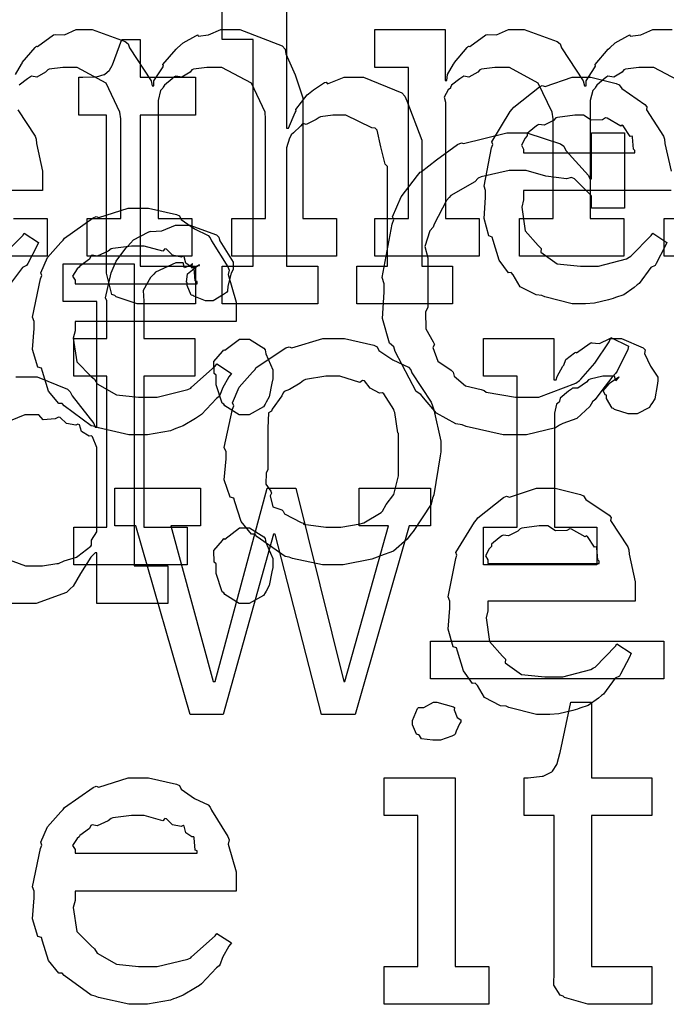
# Model space of a CAD drawing. Extents: x 0 to 8.5, y 0 to 11.
# Tile 11 of 256: x 2.215 to 2.453, y 1.693 to 2.055. Entities that reach past the tile are written whole.
import ezdxf

# ---------------------------------------------------------------- set-up
doc = ezdxf.new("R2010")
doc.units = 0
doc.layers.get('0').update_dxf_attribs({"linetype": 'CONTINUOUS'})

msp = doc.modelspace()

# ---------------------------------------------------------------- linework, layer by layer
at = {"color": 0}
for points in [[(2.31304, 2.06196), (2.31304, 2.01551), (2.31369, 2.01551), (2.31369, 2.01551), (2.31619, 2.02126), (2.31651, 2.02181), (2.3164, 2.02229), (2.32058, 2.02767), (2.32107, 2.0281), (2.32107, 2.0281), (2.32292, 2.02962), (2.32693, 2.03222), (2.32758, 2.03244), (2.32801, 2.03179), (2.33421, 2.03418), (2.33626, 2.03418), (2.34131, 2.03418), (2.35542, 2.02843), (2.35644, 2.02724), (2.35721, 2.0255), (2.36274, 2.01101), (2.36274, 2.00618), (2.36274, 1.96474), (2.37403, 1.96474), (2.37403, 1.95085), (2.33886, 1.95085), (2.33886, 1.96474), (2.35015, 1.96474), (2.35015, 2.00142), (2.34924, 2.00228), (2.34765, 2.00863), (2.34636, 2.01476), (2.3456, 2.01551), (2.34435, 2.01557), (2.33485, 2.02029), (2.33171, 2.02029), (2.33003, 2.02029), (2.32553, 2.01958), (2.32497, 2.01942), (2.32389, 2.01867), (2.32015, 2.01687), (2.31907, 2.01719), (2.3189, 2.01704), (2.31814, 2.01617), (2.3156, 2.01378), (2.31472, 2.01303), (2.31456, 2.01269), (2.31407, 2.01178), (2.31304, 2.00825), (2.31304, 2.00706), (2.31304, 1.96474), (2.32454, 1.96474), (2.32454, 1.95085), (2.28939, 1.95085), (2.28939, 1.96474), (2.28939, 1.96474), (2.30067, 1.96474), (2.30067, 2.04807), (2.28939, 2.04807), (2.28939, 2.06196)], [(2.21332, 2.03515), (2.21556, 2.03901), (2.21588, 2.03956), (2.21582, 2.03961), (2.22054, 2.04519), (2.22108, 2.04563), (2.22146, 2.04546), (2.22738, 2.04975), (2.22803, 2.04997), (2.22803, 2.04992), (2.23133, 2.04975), (2.23568, 2.05171), (2.23714, 2.05171), (2.24154, 2.05171), (2.25364, 2.04736), (2.25472, 2.0465), (2.25521, 2.04497), (2.26318, 2.03282), (2.26361, 2.03108), (2.26426, 2.03108), (2.26426, 2.03288), (2.26736, 2.03771), (2.26774, 2.03825), (2.26758, 2.03885), (2.2724, 2.04449), (2.27294, 2.04497), (2.27294, 2.04497), (2.27496, 2.04682), (2.27962, 2.04949), (2.28033, 2.04975), (2.28049, 2.04937), (2.28435, 2.04975), (2.28879, 2.05171), (2.29031, 2.05171), (2.29585, 2.05171), (2.31136, 2.04574), (2.31244, 2.04454), (2.31278, 2.04286), (2.31619, 2.03504), (2.31896, 2.02658), (2.31896, 2.02371), (2.31896, 1.98226), (2.33132, 1.98226), (2.33132, 1.96838), (2.29292, 1.96838), (2.29292, 1.98226), (2.30528, 1.98226), (2.30528, 2.01893), (2.30512, 2.02138), (2.30007, 2.03201), (2.28917, 2.03782), (2.28554, 2.03782), (2.28369, 2.03782), (2.27875, 2.03711), (2.27815, 2.03694), (2.27756, 2.03608), (2.27447, 2.03424), (2.27229, 2.03461), (2.27186, 2.03435), (2.27094, 2.03358), (2.26818, 2.03125), (2.26768, 2.03049), (2.26753, 2.03022), (2.26671, 2.02929), (2.26579, 2.02561), (2.26579, 2.02436), (2.26579, 1.98226), (2.27815, 1.98226), (2.27815, 1.96838), (2.23975, 1.96838), (2.23975, 1.98226), (2.25211, 1.98226), (2.25211, 2.01893), (2.25174, 2.02138), (2.24664, 2.03201), (2.23606, 2.03782), (2.23258, 2.03782), (2.23074, 2.03782), (2.22575, 2.03711), (2.22521, 2.03694), (2.22444, 2.03608), (2.22119, 2.03424), (2.21929, 2.03461), (2.21892, 2.03435), (2.21783, 2.03358), (2.21474, 2.03125)], [(2.45893, 2.03201), (2.44803, 2.03782), (2.44439, 2.03782), (2.44254, 2.03782), (2.43761, 2.03711), (2.43701, 2.03694), (2.43642, 2.03608), (2.43332, 2.03424), (2.43115, 2.03461), (2.43072, 2.03435), (2.42979, 2.03358), (2.42703, 2.03125), (2.42654, 2.03049), (2.42638, 2.03022), (2.42557, 2.02929), (2.42464, 2.02561), (2.42464, 2.02436), (2.42464, 1.98226), (2.43701, 1.98226), (2.43701, 1.96838), (2.3986, 1.96838), (2.3986, 1.98226), (2.41097, 1.98226), (2.41097, 2.01893), (2.4106, 2.02138), (2.40549, 2.03201), (2.39492, 2.03782), (2.39144, 2.03782), (2.3896, 2.03782), (2.3846, 2.03711), (2.38406, 2.03694), (2.38331, 2.03608), (2.38004, 2.03424), (2.37815, 2.03461), (2.37776, 2.03435), (2.37668, 2.03358), (2.37358, 2.03125), (2.37332, 2.03043), (2.37321, 2.03022), (2.37244, 2.02957), (2.37088, 2.02681), (2.37147, 2.02501), (2.37147, 2.02436), (2.37147, 1.98226), (2.38385, 1.98226), (2.38385, 1.96838), (2.34543, 1.96838), (2.34543, 1.98226), (2.34543, 1.98226), (2.35781, 1.98226), (2.35781, 2.03782), (2.34543, 2.03782), (2.34543, 2.05171), (2.37125, 2.05171), (2.37125, 2.03304), (2.3719, 2.03304), (2.3719, 2.03304), (2.37218, 2.03515), (2.3744, 2.03901), (2.37472, 2.03956), (2.37468, 2.03961), (2.37939, 2.04519), (2.37993, 2.04563), (2.38032, 2.04546), (2.38624, 2.04975), (2.38687, 2.04997), (2.38687, 2.04992), (2.39019, 2.04975), (2.39453, 2.05171), (2.396, 2.05171), (2.40039, 2.05171), (2.41249, 2.04736), (2.41357, 2.0465), (2.41407, 2.04497), (2.42204, 2.03282), (2.42247, 2.03108), (2.42312, 2.03108), (2.42312, 2.03288), (2.42622, 2.03771), (2.4266, 2.03825), (2.42643, 2.03885), (2.43126, 2.04449), (2.43181, 2.04497), (2.43181, 2.04497), (2.43381, 2.04682), (2.43847, 2.04949), (2.43918, 2.04975), (2.43935, 2.04937), (2.44319, 2.04975), (2.44764, 2.05171), (2.44917, 2.05171), (2.45469, 2.05171)], [(2.45432, 1.99251), (2.40007, 1.99251), (2.40007, 1.98904), (2.39947, 1.98639), (2.40076, 1.97765), (2.40549, 1.97233), (2.40657, 1.97125), (2.40653, 1.96989), (2.41243, 1.96556), (2.42106, 1.96474), (2.42393, 1.96474), (2.42768, 1.96474), (2.43793, 1.96744), (2.43892, 1.96799), (2.43951, 1.96832), (2.44706, 1.97601), (2.4476, 1.97689), (2.45281, 1.97342), (2.45221, 1.972), (2.44889, 1.96565), (2.44846, 1.96496), (2.44689, 1.96425), (2.4426, 1.95833), (2.44194, 1.95779), (2.44081, 1.95682), (2.43696, 1.95415), (2.43392, 1.95313), (2.43306, 1.95281), (2.43132, 1.95236), (2.42617, 1.95111), (2.42285, 1.95085), (2.42176, 1.95085), (2.42176, 1.95085), (2.41803, 1.95085), (2.40788, 1.9534), (2.40679, 1.95389), (2.40474, 1.9541), (2.39887, 1.95714), (2.39626, 1.96149), (2.39551, 1.96235), (2.39453, 1.96229), (2.39117, 1.9669), (2.38894, 1.97412), (2.38857, 1.97538), (2.38738, 1.97581), (2.38558, 1.98226), (2.38618, 1.98996), (2.38618, 1.99251), (2.38558, 1.99408), (2.38835, 2.00819), (2.38878, 2.00944), (2.3884, 2.01047), (2.39518, 2.0216), (2.39594, 2.02246), (2.39649, 2.02322), (2.40593, 2.03065), (2.40701, 2.03114), (2.4081, 2.03076), (2.41803, 2.03418), (2.42133, 2.03418), (2.42481, 2.03418), (2.43419, 2.03185), (2.43522, 2.03136), (2.43619, 2.03), (2.44472, 2.02419), (2.44542, 2.02333), (2.44526, 2.02225), (2.45156, 2.01258), (2.45193, 2.01139), (2.45204, 2.00982), (2.45432, 1.99963)], [(2.21425, 2.02225), (2.22054, 2.01258), (2.22092, 2.01139), (2.22103, 2.00982), (2.22331, 1.99963), (2.22331, 1.99621), (2.22331, 1.99251), (2.16906, 1.99251)], [(2.21263, 1.98226), (2.22499, 1.98226), (2.22499, 1.96838), (2.18658, 1.96838)], [(2.49018, 1.96838), (2.45176, 1.96838), (2.45176, 1.98226), (2.46414, 1.98226)], [(2.2085, 1.96832), (2.21604, 1.97601), (2.21658, 1.97689), (2.22179, 1.97342), (2.22119, 1.972), (2.21789, 1.96565), (2.21744, 1.96496), (2.21588, 1.96425), (2.21158, 1.95833)], [(2.21349, 1.92393), (2.21724, 1.92393), (2.22131, 1.92393), (2.23247, 1.91943), (2.23351, 1.91851), (2.23421, 1.91694), (2.24214, 1.90679), (2.24262, 1.90549), (2.24328, 1.90549), (2.24328, 1.95171), (2.2309, 1.95171), (2.2309, 1.9656), (2.25694, 1.9656), (2.25694, 1.85449), (2.26932, 1.85449), (2.26932, 1.8406), (2.24328, 1.8406), (2.24328, 1.85926), (2.24262, 1.85926), (2.24104, 1.85764), (2.23725, 1.85157), (2.23454, 1.847), (2.23351, 1.84603), (2.23215, 1.84467), (2.22092, 1.8406), (2.21724, 1.8406), (2.21724, 1.8406), (2.21083, 1.8406)], [(2.20426, 1.85906), (2.21707, 1.85449), (2.22136, 1.85449), (2.22136, 1.85449), (2.22331, 1.85449), (2.22851, 1.85525), (2.22917, 1.85536), (2.22917, 1.85536), (2.23128, 1.85633), (2.23579, 1.85769), (2.23633, 1.85796), (2.23633, 1.85796), (2.241, 1.86171), (2.24132, 1.86208), (2.24132, 1.86208), (2.24126, 1.86393), (2.24328, 1.86697), (2.24328, 1.86794), (2.24328, 1.8966), (2.24328, 1.898), (2.24164, 1.90186), (2.24132, 1.90224), (2.24046, 1.90218), (2.23768, 1.90386), (2.23687, 1.90631), (2.23633, 1.90657), (2.23551, 1.90619), (2.2321, 1.90679), (2.22982, 1.90907), (2.22917, 1.90918), (2.22797, 1.90858), (2.22353, 1.90821), (2.2219, 1.91004), (2.22136, 1.91004), (2.21685, 1.91004), (2.20443, 1.905)]]:
    msp.add_lwpolyline(points, dxfattribs=at)
for points in [[(2.2609, 1.95085), (2.25814, 1.95085), (2.25032, 1.9534), (2.24983, 1.95389), (2.24881, 1.95421), (2.24681, 1.96212), (2.24681, 1.96474), (2.24681, 2.02029), (2.2366, 2.02029), (2.2366, 2.03418), (2.23813, 2.03418), (2.23813, 2.03418), (2.24278, 2.0344), (2.24311, 2.0344), (2.24311, 2.0344), (2.24593, 2.03521), (2.24615, 2.03526), (2.24615, 2.03532), (2.24778, 2.03668), (2.24789, 2.03678), (2.24789, 2.03678), (2.24886, 2.03857), (2.24897, 2.03874), (2.25244, 2.04807), (2.25917, 2.04807), (2.25917, 2.03418), (2.27957, 2.03418), (2.27957, 2.02029), (2.25917, 2.02029), (2.25917, 1.96474), (2.27957, 1.96474), (2.27957, 1.95085), (2.27869, 1.95085), (2.27675, 1.95085), (2.2761, 1.95085), (2.27496, 1.95085), (2.27235, 1.95085), (2.27154, 1.95085), (2.27024, 1.95085), (2.26731, 1.95085), (2.26633, 1.95085), (2.26497, 1.95085), (2.26187, 1.95085), (2.2609, 1.95085)], [(2.40007, 2.0064), (2.44108, 2.0064), (2.44108, 2.00726), (2.44054, 2.00771), (2.44015, 2.0121), (2.44, 2.01247), (2.43935, 2.01238), (2.43674, 2.01633), (2.43631, 2.0166), (2.43593, 2.01622), (2.43083, 2.0191), (2.43024, 2.01921), (2.42919, 2.01856), (2.42497, 2.01844), (2.42219, 2.02029), (2.42133, 2.02029), (2.419, 2.02029), (2.41265, 2.01942), (2.412, 2.01921), (2.41118, 2.01833), (2.40771, 2.01654), (2.40571, 2.01687), (2.40528, 2.0166), (2.40429, 2.01585), (2.40142, 2.01346), (2.40142, 2.01269), (2.40136, 2.01247), (2.40067, 2.01183), (2.39931, 2.00922), (2.40007, 2.00776), (2.40007, 2.00726), (2.40007, 2.0064)], [(2.39774, 1.90267), (2.39268, 1.90267), (2.37907, 1.90576), (2.37756, 1.90636), (2.37528, 1.90674), (2.36811, 1.91064), (2.36339, 1.91624), (2.36236, 1.91743), (2.36062, 1.91863), (2.35297, 1.93332), (2.35238, 1.935), (2.35081, 1.93636), (2.34825, 1.94547), (2.3489, 1.95508), (2.3489, 1.95822), (2.34819, 1.9605), (2.35178, 1.98019), (2.35238, 1.98188), (2.352, 1.98281), (2.35514, 1.99024), (2.36111, 1.9981), (2.36214, 1.99924), (2.36253, 1.99935), (2.36811, 2.00385), (2.37582, 2.0095), (2.37733, 2.0101), (2.37804, 2.00987), (2.38553, 2.01161), (2.39399, 2.01378), (2.39686, 2.01378), (2.40136, 2.01378), (2.41368, 2.00965), (2.41488, 2.00879), (2.41569, 2.00726), (2.42404, 1.99804), (2.42443, 1.99685), (2.42507, 1.99685), (2.42507, 2.01378), (2.43722, 2.01378), (2.43722, 1.986), (2.42507, 1.986), (2.42507, 1.99035), (2.42497, 1.99072), (2.41889, 1.99685), (2.41769, 1.99729), (2.41585, 1.99681), (2.40836, 1.99783), (2.40104, 1.99989), (2.3986, 1.99989), (2.39481, 1.99989), (2.3845, 1.99756), (2.3834, 1.99707), (2.38222, 1.99571), (2.37343, 1.99067), (2.37278, 1.9899), (2.37175, 1.98882), (2.36724, 1.98014), (2.36692, 1.97906), (2.36572, 1.97771), (2.36388, 1.97194), (2.36496, 1.96772), (2.36496, 1.96625), (2.36496, 1.94954), (2.3641, 1.94792), (2.36421, 1.94168), (2.36692, 1.9369), (2.36735, 1.93587), (2.36681, 1.93479), (2.36865, 1.92974), (2.37354, 1.92643), (2.37429, 1.92567), (2.37457, 1.92426), (2.37875, 1.92068), (2.3845, 1.91938), (2.38558, 1.91894), (2.38639, 1.91835), (2.39714, 1.91656), (2.40076, 1.91656), (2.40576, 1.91656), (2.41938, 1.92165), (2.42074, 1.92264), (2.42117, 1.92318), (2.42626, 1.92899), (2.43164, 1.9369), (2.43224, 1.93847), (2.43875, 1.93522), (2.43842, 1.93403), (2.43451, 1.92611), (2.43397, 1.92524), (2.43261, 1.92372), (2.42893, 1.91894), (2.42638, 1.91569), (2.42551, 1.91482), (2.42453, 1.91303), (2.41976, 1.90864), (2.41456, 1.90679), (2.41336, 1.90614), (2.41189, 1.90528), (2.40126, 1.90267), (2.39774, 1.90267)], [(2.25911, 1.90267), (2.25499, 1.90267), (2.24382, 1.90522), (2.24262, 1.90571), (2.24121, 1.90597), (2.23128, 1.91331), (2.23047, 1.91417), (2.22928, 1.91411), (2.22553, 1.91872), (2.22331, 1.92594), (2.22287, 1.92719), (2.22163, 1.92757), (2.21963, 1.93408), (2.22026, 1.94179), (2.22026, 1.94433), (2.21963, 1.9459), (2.2226, 1.96001), (2.2231, 1.96126), (2.22265, 1.96229), (2.2251, 1.96793), (2.23004, 1.97342), (2.2309, 1.97428), (2.23139, 1.97504), (2.24186, 1.98247), (2.24306, 1.98296), (2.24403, 1.98258), (2.25483, 1.986), (2.25846, 1.986), (2.26226, 1.986), (2.27251, 1.98367), (2.27365, 1.98318), (2.27431, 1.98182), (2.27914, 1.9784), (2.28418, 1.97601), (2.28494, 1.97515), (2.28543, 1.97407), (2.29144, 1.96442), (2.29189, 1.96322), (2.2915, 1.96164), (2.29449, 1.95144), (2.29449, 1.94803), (2.29449, 1.94433), (2.23525, 1.94433), (2.23525, 1.94086), (2.23454, 1.93826), (2.23589, 1.92947), (2.24121, 1.92415), (2.2424, 1.92307), (2.24343, 1.92144), (2.25043, 1.91737), (2.25857, 1.91656), (2.26129, 1.91656), (2.2654, 1.91656), (2.27675, 1.91928), (2.27778, 1.91982), (2.278, 1.92014), (2.28674, 1.92785), (2.28733, 1.92871), (2.29275, 1.92524), (2.29178, 1.92404), (2.2895, 1.91986), (2.28863, 1.91743), (2.28819, 1.91678), (2.28722, 1.91607), (2.28174, 1.91015), (2.28103, 1.90961), (2.27951, 1.90869), (2.27496, 1.90597), (2.27235, 1.90494), (2.27149, 1.90462), (2.27029, 1.90414), (2.26187, 1.90267), (2.25911, 1.90267)], [(2.23475, 1.86865), (2.2469, 1.86865), (2.2469, 1.92421), (2.23475, 1.92421), (2.23475, 1.9381), (2.2469, 1.9381), (2.2469, 1.95199), (2.24642, 1.95301), (2.24854, 1.96224), (2.24886, 1.96306), (2.24886, 1.96306), (2.25032, 1.96653), (2.2539, 1.97136), (2.2545, 1.97194), (2.2545, 1.97194), (2.25672, 1.97444), (2.26215, 1.97726), (2.26297, 1.9776), (2.26303, 1.97743), (2.26714, 1.97775), (2.27214, 1.97976), (2.27382, 1.97976), (2.2774, 1.97976), (2.28728, 1.97618), (2.28814, 1.97542), (2.28851, 1.97396), (2.29335, 1.96615), (2.29335, 1.96349), (2.29264, 1.96208), (2.29139, 1.95736), (2.29124, 1.95546), (2.29096, 1.95503), (2.28988, 1.95426), (2.28597, 1.95199), (2.28467, 1.95199), (2.28315, 1.95199), (2.27897, 1.95361), (2.2786, 1.95394), (2.27789, 1.95404), (2.27642, 1.95757), (2.27642, 1.95871), (2.27621, 1.95882), (2.27658, 1.96186), (2.28022, 1.96479), (2.28097, 1.965), (2.28097, 1.96522), (2.28039, 1.96479), (2.27821, 1.96392), (2.27838, 1.96565), (2.27838, 1.96565), (2.27783, 1.96511), (2.2755, 1.96414), (2.27501, 1.96588), (2.2749, 1.96588), (2.27225, 1.96588), (2.26486, 1.96246), (2.26426, 1.96175), (2.26303, 1.9605), (2.26031, 1.95578), (2.26058, 1.95182), (2.26058, 1.95047), (2.26058, 1.9381), (2.27924, 1.9381), (2.27924, 1.92421), (2.26058, 1.92421), (2.26058, 1.86865), (2.27642, 1.86865), (2.27642, 1.85476), (2.23475, 1.85476), (2.23475, 1.86865)], [(2.23525, 1.95822), (2.28017, 1.95822), (2.28017, 1.9591), (2.2794, 1.95936), (2.27908, 1.96392), (2.27886, 1.96431), (2.27815, 1.96425), (2.27599, 1.96576), (2.27539, 1.96815), (2.27496, 1.96843), (2.27425, 1.96804), (2.27111, 1.96869), (2.26887, 1.97092), (2.26824, 1.97103), (2.26753, 1.97017), (2.26069, 1.97211), (2.25846, 1.97211), (2.25597, 1.97211), (2.24918, 1.97125), (2.24849, 1.97103), (2.2474, 1.97017), (2.24343, 1.96838), (2.24154, 1.96869), (2.2411, 1.96843), (2.24056, 1.96729), (2.23699, 1.96474), (2.23676, 1.96431), (2.236, 1.96371), (2.23432, 1.96104), (2.23525, 1.95958), (2.23525, 1.9591), (2.23525, 1.95822)], [(2.33024, 1.85476), (2.32617, 1.85476), (2.31515, 1.85715), (2.31396, 1.85758), (2.31244, 1.85786), (2.30225, 1.86518), (2.30138, 1.86604), (2.30007, 1.86604), (2.29633, 1.87076), (2.294, 1.87804), (2.29357, 1.87929), (2.29232, 1.87967), (2.2901, 1.88607), (2.29075, 1.89387), (2.29075, 1.89643), (2.2901, 1.898), (2.29308, 1.91211), (2.29357, 1.91336), (2.29312, 1.91444), (2.29557, 1.92019), (2.30051, 1.92572), (2.30138, 1.9266), (2.30186, 1.92736), (2.31272, 1.93463), (2.31396, 1.93506), (2.31494, 1.93468), (2.32639, 1.9381), (2.33024, 1.9381), (2.33425, 1.9381), (2.34506, 1.9356), (2.34631, 1.93506), (2.3469, 1.93371), (2.35211, 1.93018), (2.35781, 1.92757), (2.35867, 1.9266), (2.359, 1.92551), (2.36621, 1.91465), (2.36669, 1.91336), (2.36719, 1.91183), (2.36974, 1.90028), (2.36974, 1.89643), (2.36947, 1.89486), (2.36719, 1.88058), (2.36669, 1.87929), (2.36621, 1.87717), (2.35954, 1.86703), (2.35867, 1.86604), (2.35736, 1.86431), (2.35226, 1.85981), (2.3475, 1.85813), (2.34631, 1.85758), (2.3444, 1.85688), (2.33376, 1.85476), (2.33024, 1.85476)], [(2.38542, 1.86865), (2.39779, 1.86865), (2.39779, 1.92421), (2.38542, 1.92421), (2.38542, 1.9381), (2.41124, 1.9381), (2.41124, 1.9229), (2.41211, 1.9229), (2.41211, 1.9229), (2.41243, 1.9241), (2.41461, 1.9279), (2.41493, 1.92833), (2.41493, 1.92833), (2.41564, 1.93033), (2.41883, 1.93278), (2.41928, 1.93311), (2.41954, 1.93283), (2.42458, 1.93636), (2.42512, 1.93658), (2.42512, 1.93647), (2.42806, 1.93619), (2.43186, 1.9381), (2.43317, 1.9381), (2.43608, 1.9381), (2.44413, 1.93468), (2.44488, 1.93397), (2.44461, 1.93261), (2.44672, 1.92796), (2.44943, 1.92389), (2.44943, 1.92247), (2.44922, 1.92085), (2.4484, 1.9159), (2.44726, 1.91411), (2.44683, 1.91357), (2.4464, 1.91276), (2.44185, 1.91032), (2.44032, 1.91032), (2.43853, 1.91032), (2.4336, 1.91194), (2.43317, 1.91228), (2.43267, 1.91243), (2.43056, 1.91607), (2.43056, 1.91726), (2.43028, 1.91726), (2.42942, 1.91889), (2.43164, 1.92139), (2.43186, 1.9216), (2.43181, 1.9216), (2.43175, 1.9216), (2.43479, 1.92372), (2.43511, 1.92378), (2.43511, 1.92399), (2.435, 1.92361), (2.43403, 1.92247), (2.43354, 1.92421), (2.43338, 1.92421), (2.43278, 1.92421), (2.43143, 1.92421), (2.43099, 1.92421), (2.42925, 1.92421), (2.42458, 1.92312), (2.42404, 1.9229), (2.42329, 1.92199), (2.42003, 1.91982), (2.41812, 1.91976), (2.41775, 1.91943), (2.41667, 1.91868), (2.41357, 1.91612), (2.41336, 1.91499), (2.41319, 1.91465), (2.41228, 1.91396), (2.41146, 1.9106), (2.41146, 1.90944), (2.41146, 1.86865), (2.42708, 1.86865), (2.42708, 1.85476), (2.38542, 1.85476), (2.38542, 1.86865)], [(2.29753, 1.91004), (2.29563, 1.91004), (2.29036, 1.91331), (2.28993, 1.91396), (2.28939, 1.91428), (2.28711, 1.92106), (2.28711, 1.92329), (2.28711, 1.92458), (2.28635, 1.92524), (2.28629, 1.92958), (2.28944, 1.93326), (2.28993, 1.93392), (2.29031, 1.93375), (2.29568, 1.93782), (2.29753, 1.93782), (2.29943, 1.93782), (2.30464, 1.93457), (2.30512, 1.93392), (2.30539, 1.93246), (2.30794, 1.9266), (2.30794, 1.92458), (2.30794, 1.92329), (2.30757, 1.92165), (2.30658, 1.91661), (2.30556, 1.91461), (2.30512, 1.91396), (2.30447, 1.91297), (2.29926, 1.91004), (2.29753, 1.91004)], [(2.33024, 1.86865), (2.3329, 1.86865), (2.34011, 1.86996), (2.34088, 1.87017), (2.34142, 1.87033), (2.34776, 1.87408), (2.34825, 1.87451), (2.34825, 1.87451), (2.34961, 1.87701), (2.35238, 1.88064), (2.3526, 1.88124), (2.3526, 1.88124), (2.35411, 1.88758), (2.35411, 1.88971), (2.35411, 1.90315), (2.35394, 1.90338), (2.35281, 1.91081), (2.3526, 1.9114), (2.35238, 1.912), (2.34874, 1.91769), (2.34825, 1.91812), (2.34717, 1.91803), (2.34375, 1.91982), (2.34164, 1.92247), (2.34088, 1.92269), (2.3399, 1.92193), (2.33263, 1.92421), (2.33024, 1.92421), (2.32747, 1.92421), (2.31993, 1.92296), (2.31917, 1.92269), (2.31803, 1.92171), (2.31407, 1.91928), (2.31218, 1.91857), (2.31179, 1.91812), (2.31125, 1.91704), (2.30767, 1.91206), (2.30746, 1.9114), (2.30638, 1.91069), (2.30615, 1.90506), (2.30615, 1.90315), (2.30615, 1.88971), (2.30556, 1.88861), (2.30533, 1.88444), (2.30724, 1.88189), (2.30746, 1.88124), (2.30701, 1.88021), (2.30794, 1.87614), (2.31131, 1.87506), (2.31179, 1.87451), (2.31222, 1.87358), (2.31842, 1.87044), (2.31917, 1.87017), (2.31922, 1.86979), (2.32747, 1.86865), (2.33024, 1.86865)], [(2.25765, 1.86919), (2.24983, 1.86919), (2.24983, 1.88308), (2.28131, 1.88308), (2.28131, 1.86919), (2.27046, 1.86919), (2.28608, 1.8119), (2.28674, 1.8119), (2.30583, 1.88308), (2.31646, 1.88308), (2.33404, 1.8119), (2.33447, 1.8119), (2.35053, 1.86919), (2.33968, 1.86919), (2.33968, 1.88308), (2.36594, 1.88308), (2.36594, 1.86919), (2.35813, 1.86919), (2.33817, 1.79975), (2.32579, 1.79975), (2.30886, 1.86615), (2.30821, 1.86615), (2.28976, 1.79975), (2.27761, 1.79975), (2.25765, 1.86919)], [(2.40864, 1.79975), (2.40489, 1.79975), (2.39475, 1.80231), (2.39367, 1.80279), (2.3916, 1.803), (2.38574, 1.80604), (2.38314, 1.81039), (2.38238, 1.81125), (2.3814, 1.81119), (2.37804, 1.81581), (2.37582, 1.82303), (2.37543, 1.82428), (2.37424, 1.82471), (2.37244, 1.83117), (2.37304, 1.83886), (2.37304, 1.84142), (2.37244, 1.84299), (2.37522, 1.8571), (2.37565, 1.85835), (2.37528, 1.85938), (2.38206, 1.8705), (2.38282, 1.87136), (2.38336, 1.87213), (2.39279, 1.87956), (2.39387, 1.88004), (2.39497, 1.87967), (2.40489, 1.88308), (2.40821, 1.88308), (2.41168, 1.88308), (2.42106, 1.88075), (2.4221, 1.88026), (2.42307, 1.8789), (2.43158, 1.8731), (2.43229, 1.87224), (2.43213, 1.87115), (2.43842, 1.86149), (2.43881, 1.86029), (2.43892, 1.85872), (2.44119, 1.84853), (2.44119, 1.84511), (2.44119, 1.84142), (2.38693, 1.84142), (2.38693, 1.83794), (2.38633, 1.83529), (2.38764, 1.82656), (2.39236, 1.82124), (2.39344, 1.82015), (2.39339, 1.81879), (2.39931, 1.81446), (2.40793, 1.81364), (2.41081, 1.81364), (2.41456, 1.81364), (2.42481, 1.81635), (2.42578, 1.81689), (2.42638, 1.81722), (2.43392, 1.82493), (2.43446, 1.82579), (2.43967, 1.82232), (2.43907, 1.8209), (2.43576, 1.81456), (2.43533, 1.81386), (2.43375, 1.81315), (2.42947, 1.80724), (2.42882, 1.80669), (2.42768, 1.80572), (2.42383, 1.80306), (2.42079, 1.80203), (2.41992, 1.80171), (2.41818, 1.80126), (2.41303, 1.80003), (2.40972, 1.79975), (2.40864, 1.79975)], [(2.38693, 1.85531), (2.42796, 1.85531), (2.42796, 1.85618), (2.4274, 1.85661), (2.42703, 1.861), (2.42686, 1.86139), (2.42622, 1.86128), (2.42361, 1.86524), (2.42318, 1.8655), (2.42279, 1.86513), (2.41769, 1.868), (2.4171, 1.86811), (2.41607, 1.86746), (2.41183, 1.86735), (2.40907, 1.86919), (2.40821, 1.86919), (2.40588, 1.86919), (2.39953, 1.86833), (2.39887, 1.86811), (2.39806, 1.86724), (2.39458, 1.86546), (2.39258, 1.86578), (2.39214, 1.8655), (2.39117, 1.86475), (2.38829, 1.86236), (2.38829, 1.8616), (2.38824, 1.86139), (2.38753, 1.86074), (2.38618, 1.85813), (2.38693, 1.85667), (2.38693, 1.85618), (2.38693, 1.85531)], [(2.29753, 1.8406), (2.29563, 1.8406), (2.29036, 1.84386), (2.28993, 1.84451), (2.28939, 1.84483), (2.28711, 1.85161), (2.28711, 1.85385), (2.28711, 1.85514), (2.28635, 1.85579), (2.28629, 1.86014), (2.28944, 1.86382), (2.28993, 1.86447), (2.29031, 1.86431), (2.29568, 1.86837), (2.29753, 1.86837), (2.29943, 1.86837), (2.30464, 1.86513), (2.30512, 1.86447), (2.30539, 1.86301), (2.30794, 1.85715), (2.30794, 1.85514), (2.30794, 1.85385), (2.30757, 1.85221), (2.30658, 1.84717), (2.30556, 1.84517), (2.30512, 1.84451), (2.30447, 1.84353), (2.29926, 1.8406), (2.29753, 1.8406)], [(2.36594, 1.82671), (2.45167, 1.82671), (2.45167, 1.81282), (2.36594, 1.81282), (2.36594, 1.82671)], [(2.36822, 1.79036), (2.36681, 1.79036), (2.36262, 1.79085), (2.36182, 1.79204), (2.36149, 1.79232), (2.36074, 1.79249), (2.35932, 1.79596), (2.35932, 1.7971), (2.35932, 1.79753), (2.35932, 1.79753), (2.36111, 1.80197), (2.36149, 1.80231), (2.36149, 1.80231), (2.36344, 1.80231), (2.36703, 1.80425), (2.36822, 1.80425), (2.36822, 1.80425), (2.37435, 1.80263), (2.37472, 1.80231), (2.37463, 1.80143), (2.37571, 1.79861), (2.37711, 1.79779), (2.37711, 1.79753), (2.37711, 1.7971), (2.37657, 1.79633), (2.37537, 1.79368), (2.37494, 1.79254), (2.37472, 1.79232), (2.37381, 1.79183), (2.36957, 1.79036), (2.36822, 1.79036)], [(2.42681, 1.69314), (2.42378, 1.69314), (2.41521, 1.69569), (2.41465, 1.69618), (2.41363, 1.69646), (2.41124, 1.70014), (2.4114, 1.70535), (2.4114, 1.70703), (2.4114, 1.76258), (2.40033, 1.76258), (2.40033, 1.77647), (2.40186, 1.77647), (2.40186, 1.77647), (2.40696, 1.77701), (2.40728, 1.77713), (2.40761, 1.77718), (2.41054, 1.77869), (2.41075, 1.77886), (2.41075, 1.77886), (2.41237, 1.78142), (2.41249, 1.78168), (2.41249, 1.78168), (2.41347, 1.78543), (2.41357, 1.78581), (2.41749, 1.80425), (2.42507, 1.80425), (2.42507, 1.77647), (2.44721, 1.77647), (2.44721, 1.76258), (2.42507, 1.76258), (2.42507, 1.70703), (2.44721, 1.70703), (2.44721, 1.69314), (2.44624, 1.69314), (2.44401, 1.69314), (2.44331, 1.69314), (2.44206, 1.69314), (2.43924, 1.69314), (2.43832, 1.69314), (2.4369, 1.69314), (2.43371, 1.69314), (2.43267, 1.69314), (2.43121, 1.69314), (2.4279, 1.69314), (2.42681, 1.69314)], [(2.25911, 1.69314), (2.25499, 1.69314), (2.24382, 1.69569), (2.24262, 1.69618), (2.24121, 1.69646), (2.23128, 1.70378), (2.23047, 1.70464), (2.22928, 1.70458), (2.22553, 1.70921), (2.22331, 1.71642), (2.22287, 1.71767), (2.22163, 1.71804), (2.21963, 1.72456), (2.22026, 1.73226), (2.22026, 1.73481), (2.21963, 1.73639), (2.2226, 1.75049), (2.2231, 1.75174), (2.22265, 1.75276), (2.2251, 1.7584), (2.23004, 1.76389), (2.2309, 1.76476), (2.23139, 1.76551), (2.24186, 1.77294), (2.24306, 1.77344), (2.24403, 1.77306), (2.25483, 1.77647), (2.25846, 1.77647), (2.26226, 1.77647), (2.27251, 1.77414), (2.27365, 1.77365), (2.27431, 1.77229), (2.27914, 1.76888), (2.28418, 1.7665), (2.28494, 1.76563), (2.28543, 1.76454), (2.29144, 1.75489), (2.29189, 1.75369), (2.2915, 1.75211), (2.29449, 1.74192), (2.29449, 1.7385), (2.29449, 1.73481), (2.23525, 1.73481), (2.23525, 1.73133), (2.23454, 1.72874), (2.23589, 1.71994), (2.24121, 1.71463), (2.2424, 1.71354), (2.24343, 1.71192), (2.25043, 1.70785), (2.25857, 1.70703), (2.26129, 1.70703), (2.2654, 1.70703), (2.27675, 1.70975), (2.27778, 1.71029), (2.278, 1.71061), (2.28674, 1.71832), (2.28733, 1.71918), (2.29275, 1.71571), (2.29178, 1.71451), (2.2895, 1.71035), (2.28863, 1.7079), (2.28819, 1.70725), (2.28722, 1.70654), (2.28174, 1.70063), (2.28103, 1.70008), (2.27951, 1.69917), (2.27496, 1.69646), (2.27235, 1.69542), (2.27149, 1.6951), (2.27029, 1.69461), (2.26187, 1.69314), (2.25911, 1.69314)], [(2.3489, 1.70703), (2.36128, 1.70703), (2.36128, 1.76258), (2.3489, 1.76258), (2.3489, 1.77647), (2.37494, 1.77647), (2.37494, 1.70703), (2.38732, 1.70703), (2.38732, 1.69314), (2.3489, 1.69314), (2.3489, 1.70703)], [(2.23525, 1.74869), (2.28017, 1.74869), (2.28017, 1.74957), (2.2794, 1.74983), (2.27908, 1.75439), (2.27886, 1.75478), (2.27815, 1.75472), (2.27599, 1.75624), (2.27539, 1.75863), (2.27496, 1.7589), (2.27425, 1.75851), (2.27111, 1.75917), (2.26887, 1.76139), (2.26824, 1.7615), (2.26753, 1.76064), (2.26069, 1.76258), (2.25846, 1.76258), (2.25597, 1.76258), (2.24918, 1.76172), (2.24849, 1.7615), (2.2474, 1.76064), (2.24343, 1.75885), (2.24154, 1.75917), (2.2411, 1.7589), (2.24056, 1.75776), (2.23699, 1.75521), (2.23676, 1.75478), (2.236, 1.75418), (2.23432, 1.75151), (2.23525, 1.75006), (2.23525, 1.74957), (2.23525, 1.74869)]]:
    msp.add_lwpolyline(points, close=True, dxfattribs=at)

doc.saveas('drawing.dxf')
